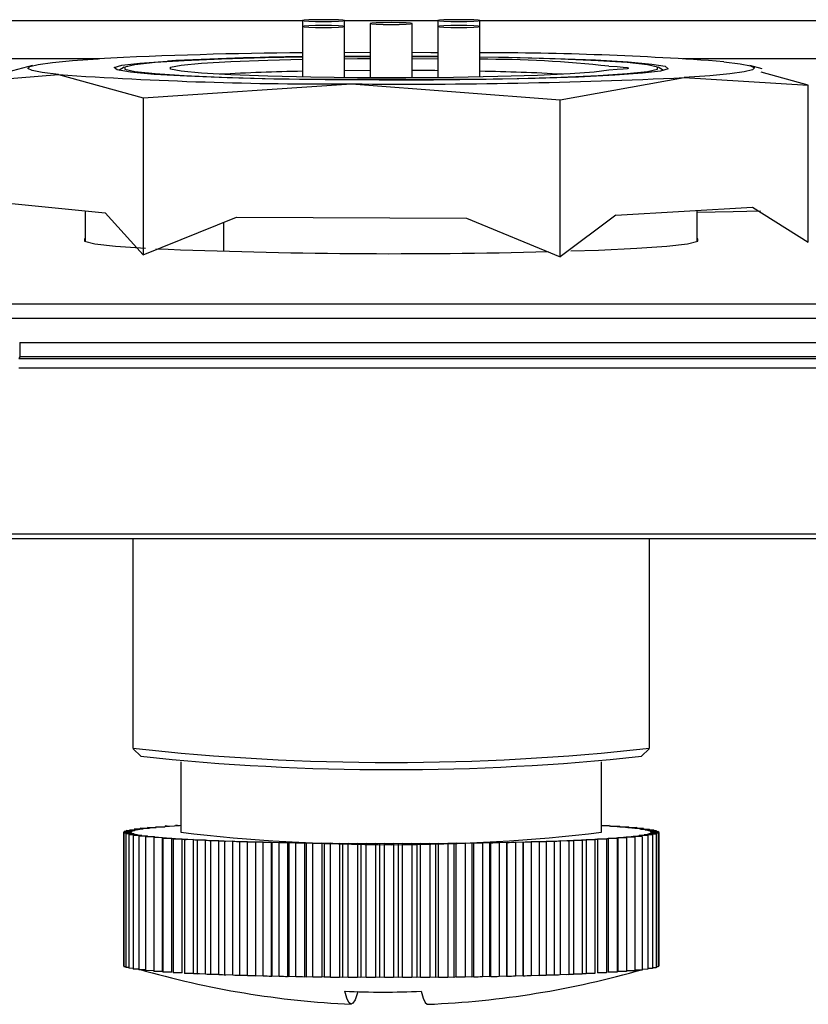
# Model space of a CAD drawing. Header units: millimetres. Extents: x 0 to 210, y 0 to 148.
# Tile 41 of 52: x 148.44 to 151.88, y 95.54 to 99.83. Entities that reach past the tile are written whole.
import ezdxf

# ---------------------------------------------------------------- set-up
doc = ezdxf.new("R2010")
doc.units = ezdxf.units.MM
doc.header["$LTSCALE"] = 0.5

msp = doc.modelspace()

# ---------------------------------------------------------------- linework, layer by layer
at = {"color": 8, "linetype": 'Continuous', "lineweight": 25}
for p, q in [((148.357182, 99.822856), (149.675923, 99.822856)), ((149.857206, 99.822856), (150.265179, 99.822856)), ((150.446462, 99.822856), (153.925923, 99.822856)), ((148.792037, 99.656348), (148.356625, 99.656348)), ((153.042037, 99.656348), (151.330348, 99.656348))]:
    msp.add_line(p, q, dxfattribs=at)
at = {"color": 7, "linetype": 'Continuous', "lineweight": 25}
for p, q in [((149.674898, 99.822259), (149.674898, 99.796556)), ((149.858231, 99.796556), (149.858231, 99.822259)), ((150.264154, 99.822259), (150.264154, 99.796556)), ((150.447487, 99.796556), (150.447487, 99.822259)), ((149.674898, 99.796556), (149.674898, 99.576402)), ((149.858231, 99.573829), (149.858231, 99.796556)), ((149.969526, 99.809408), (149.969526, 99.573079)), ((150.152859, 99.573079), (150.152859, 99.809408)), ((150.264154, 99.796556), (150.264154, 99.573829)), ((150.447487, 99.576402), (150.447487, 99.796556)), ((149.858231, 99.683549), (149.969526, 99.684002)), ((150.152859, 99.684002), (150.233442, 99.683708)), ((149.969526, 99.663763), (149.858231, 99.663763)), ((150.152859, 99.667609), (150.264154, 99.667012)), ((150.264154, 99.663763), (150.152859, 99.663763)), ((150.152859, 99.65703), (150.264154, 99.65628)), ((150.233442, 99.683708), (150.264154, 99.683549)), ((148.49902, 99.626308), (148.309982, 99.57638)), ((148.897867, 99.618903), (148.874077, 99.60522)), ((149.969526, 99.604886), (149.858231, 99.604094)), ((151.248308, 99.60522), (151.224518, 99.618903)), ((151.677651, 99.61197), (151.623365, 99.626308)), ((148.243768, 99.55816), (148.611999, 99.587234)), ((148.611999, 99.587234), (148.980231, 99.485168)), ((149.723307, 99.566346), (150.399078, 99.566346)), ((150.797655, 99.476493), (151.338136, 99.57422)), ((151.338136, 99.57422), (151.878617, 99.540809)), ((151.878617, 99.540809), (151.673834, 99.59757)), ((148.980231, 99.485168), (149.888943, 99.5464)), ((149.888943, 99.5464), (150.797655, 99.476493)), ((151.878617, 98.857092), (151.878617, 99.540809)), ((148.980231, 99.485168), (148.980231, 98.801452)), ((150.797655, 98.792776), (150.797655, 99.476493)), ((148.408985, 99.024577), (148.815013, 98.984335)), ((151.040157, 98.973713), (151.636116, 99.009172)), ((151.636116, 99.009172), (151.878617, 98.857092)), ((148.727859, 98.992973), (148.727859, 98.859256)), ((148.815013, 98.984335), (148.980231, 98.801452)), ((148.980231, 98.801452), (149.387949, 98.966014)), ((149.387949, 98.966014), (150.389936, 98.96123)), ((150.389936, 98.96123), (150.797655, 98.792776)), ((151.040157, 98.973713), (150.797655, 98.792776)), ((151.394526, 98.859256), (151.394526, 98.994797)), ((149.332609, 98.816626), (149.332609, 98.943677)), ((148.408641, 98.58789), (164.463744, 98.58789)), ((164.463744, 98.52445), (148.408641, 98.52445)), ((148.442675, 98.420054), (164.42971, 98.420054)), ((148.442675, 98.420054), (148.442675, 98.356615)), ((148.442675, 98.356615), (148.439518, 98.348992)), ((164.42971, 98.356615), (148.442675, 98.356615)), ((148.439518, 98.348992), (164.432867, 98.348992)), ((164.432867, 98.307365), (148.439518, 98.307365)), ((145.170359, 97.585844), (167.945811, 97.585844)), ((167.967899, 97.563756), (144.895359, 97.563756)), ((148.936193, 97.563756), (148.936193, 96.651211)), ((151.186193, 96.651211), (151.186193, 97.563756)), ((148.937265, 96.649069), (148.970567, 96.615831)), ((151.151818, 96.615831), (151.18512, 96.649069)), ((149.144526, 96.59205), (149.144526, 96.284894)), ((150.977859, 96.284894), (150.977859, 96.59205)), ((148.922084, 96.295889), (148.95897, 96.296397)), ((148.950613, 96.29475), (148.922084, 96.295889)), ((148.922084, 96.295889), (148.922084, 96.292651)), ((148.942443, 96.299328), (148.980052, 96.299723)), ((148.96908, 96.298105), (148.942443, 96.299328)), ((148.942443, 96.299328), (148.942443, 96.296169)), ((148.968253, 96.302697), (149.0064, 96.302976)), ((148.992868, 96.301396), (148.968253, 96.302697)), ((148.968253, 96.302697), (148.968253, 96.299599)), ((148.999387, 96.305979), (149.037888, 96.306142)), ((149.021861, 96.304606), (148.999387, 96.305979)), ((148.999387, 96.305979), (148.999387, 96.302925)), ((149.035694, 96.309159), (149.074361, 96.309204)), ((149.055917, 96.30772), (149.035694, 96.309159)), ((149.035694, 96.309159), (149.035694, 96.306132)), ((149.094871, 96.310724), (149.076997, 96.31222)), ((149.076997, 96.31222), (149.115642, 96.312147)), ((149.076997, 96.31222), (149.076997, 96.309406)), ((149.138533, 96.313601), (149.123095, 96.315148)), ((149.123095, 96.315148), (149.144526, 96.315042)), ((149.123095, 96.315148), (149.123095, 96.312633)), ((150.977859, 96.314322), (151.010736, 96.314461)), ((151.010736, 96.314461), (150.994709, 96.312925)), ((151.010736, 96.314461), (151.010736, 96.311882)), ((151.01704, 96.311455), (151.055707, 96.3115)), ((151.055707, 96.3115), (151.037263, 96.310017)), ((151.055707, 96.3115), (151.055707, 96.3086)), ((151.057189, 96.308482), (151.095833, 96.308409)), ((151.095833, 96.308409), (151.075063, 96.306985)), ((151.092485, 96.305394), (151.130919, 96.305203)), ((151.095833, 96.308409), (151.095833, 96.305377)), ((151.130919, 96.305203), (151.107922, 96.303847)), ((151.122757, 96.302206), (151.160793, 96.301899)), ((151.130919, 96.305203), (151.130919, 96.30214)), ((151.160793, 96.301899), (151.135683, 96.300616)), ((151.147857, 96.298934), (151.185309, 96.298512)), ((151.185309, 96.298512), (151.158208, 96.297308)), ((151.160793, 96.301899), (151.160793, 96.298788)), ((151.167663, 96.295593), (151.204349, 96.295058)), ((151.204349, 96.295058), (151.175389, 96.29394)), ((151.185309, 96.298512), (151.185309, 96.295336)), ((151.204349, 96.295058), (151.204349, 96.291798)), ((148.894566, 96.285318), (148.928225, 96.28615)), ((148.927902, 96.284462), (148.894566, 96.285318)), ((148.894566, 96.285318), (148.894566, 95.70254)), ((148.896729, 96.281767), (148.928976, 96.282699)), ((148.931352, 96.281015), (148.896729, 96.281767)), ((148.896729, 96.281767), (148.896729, 95.698989)), ((148.898088, 96.288867), (148.932994, 96.289594)), ((148.929974, 96.287912), (148.898088, 96.288867)), ((148.898088, 96.288867), (148.898088, 96.285405)), ((148.904565, 96.278232), (148.935243, 96.27926)), ((148.940307, 96.277587), (148.904565, 96.278232)), ((148.904565, 96.278232), (148.904565, 95.695454)), ((148.907275, 96.292396), (148.943259, 96.293015)), ((148.937556, 96.291346), (148.907275, 96.292396)), ((148.907275, 96.292396), (148.907275, 96.289058)), ((148.918036, 96.274729), (148.946996, 96.275847)), ((148.954722, 96.274194), (148.918036, 96.274729)), ((148.918036, 96.274729), (148.918036, 95.691951)), ((148.927902, 96.282668), (148.927902, 96.284462)), ((148.931352, 96.279129), (148.931352, 96.281015)), ((148.937076, 96.271275), (148.964177, 96.272479)), ((148.974528, 96.270853), (148.937076, 96.271275)), ((148.937076, 96.271275), (148.937076, 95.688497)), ((148.940307, 96.275589), (148.940307, 96.277587)), ((148.954722, 96.272059), (148.954722, 96.274194)), ((148.961593, 96.267888), (148.986702, 96.269171)), ((148.999628, 96.267581), (148.961593, 96.267888)), ((148.961593, 96.267888), (148.961593, 95.68511)), ((148.974528, 96.268549), (148.974528, 96.270853)), ((148.991466, 96.264584), (149.014463, 96.26594)), ((149.0299, 96.264393), (148.991466, 96.264584)), ((148.991466, 96.264584), (148.991466, 95.681806)), ((148.999628, 96.265065), (148.999628, 96.267581)), ((149.026552, 96.261378), (149.047322, 96.262802)), ((149.065196, 96.261305), (149.026552, 96.261378)), ((149.026552, 96.261378), (149.026552, 95.6786)), ((149.0299, 96.261608), (149.0299, 96.264393)), ((149.065196, 95.678527), (149.065196, 96.261305)), ((149.066678, 96.258287), (149.085122, 96.25977)), ((149.105345, 96.258332), (149.066678, 96.258287)), ((149.066678, 96.258287), (149.066678, 95.675509)), ((149.105345, 95.675554), (149.105345, 96.258332)), ((149.111649, 96.255326), (149.127676, 96.256862)), ((149.15015, 96.255489), (149.111649, 96.255326)), ((149.111649, 96.255326), (149.111649, 95.672548)), ((149.15015, 95.67271), (149.15015, 96.255489)), ((149.161247, 96.252509), (149.174779, 96.25409)), ((149.199394, 96.252788), (149.161247, 96.252509)), ((149.161247, 96.252509), (149.161247, 95.669731)), ((149.199394, 95.67001), (149.199394, 96.252788)), ((149.215228, 96.24985), (149.2262, 96.251468)), ((150.948621, 96.251858), (150.910586, 96.252165)), ((150.910586, 96.252165), (150.910586, 95.669387)), ((150.935696, 96.253449), (150.948621, 96.251858)), ((150.948621, 96.251858), (150.948621, 95.66908)), ((150.99929, 96.254639), (150.960856, 96.254829)), ((150.960856, 96.254829), (150.960856, 95.672051)), ((150.983852, 96.256186), (150.99929, 96.254639)), ((150.99929, 96.254639), (150.99929, 95.671861)), ((151.045388, 96.257567), (151.006744, 96.25764)), ((151.006744, 96.25764), (151.006744, 95.674862)), ((151.027514, 96.259063), (151.045388, 96.257567)), ((151.045388, 96.257567), (151.045388, 95.674789)), ((151.086691, 96.260628), (151.048024, 96.260583)), ((151.048024, 96.260583), (151.048024, 95.677805)), ((151.066468, 96.262067), (151.086691, 96.260628)), ((151.122998, 96.263808), (151.084497, 96.263645)), ((151.084497, 96.263645), (151.084497, 96.260784)), ((151.086691, 96.260628), (151.086691, 95.67785)), ((151.100524, 96.265181), (151.122998, 96.263808)), ((151.154132, 96.26709), (151.115985, 96.266811)), ((151.115985, 96.266811), (151.115985, 96.264236)), ((151.122998, 96.263808), (151.122998, 95.68103)), ((151.129517, 96.268391), (151.154132, 96.26709)), ((151.179942, 96.270459), (151.142333, 96.270064)), ((151.142333, 96.270064), (151.142333, 96.267714)), ((151.153305, 96.271682), (151.179942, 96.270459)), ((151.154132, 96.26709), (151.154132, 95.684312)), ((151.200301, 96.273898), (151.163415, 96.27339)), ((151.163415, 96.27339), (151.163415, 96.271218)), ((151.171772, 96.275037), (151.200301, 96.273898)), ((151.21511, 96.277391), (151.179126, 96.276772)), ((151.179126, 96.276772), (151.179126, 96.274744)), ((151.179942, 96.270459), (151.179942, 95.687681)), ((151.182078, 96.2922), (151.21782, 96.291555)), ((151.184829, 96.278441), (151.21511, 96.277391)), ((151.21782, 96.291555), (151.187142, 96.290527)), ((151.224298, 96.28092), (151.189391, 96.280193)), ((151.189391, 96.280193), (151.189391, 96.278282)), ((151.191033, 96.288772), (151.225656, 96.28802)), ((151.192412, 96.281875), (151.224298, 96.28092)), ((151.225656, 96.28802), (151.193409, 96.287088)), ((151.227819, 96.284469), (151.19416, 96.283637)), ((151.19416, 96.283637), (151.19416, 96.281823)), ((151.194483, 96.285325), (151.227819, 96.284469)), ((151.200301, 96.273898), (151.200301, 95.69112)), ((151.21511, 96.277391), (151.21511, 95.694613)), ((151.21782, 96.291555), (151.21782, 96.28819)), ((151.224298, 96.28092), (151.224298, 95.698142)), ((151.225656, 96.28802), (151.225656, 96.284524)), ((151.227819, 96.284469), (151.227819, 95.701691)), ((149.252837, 96.250244), (149.215228, 96.24985)), ((149.215228, 96.24985), (149.215228, 95.667071)), ((149.252837, 95.667466), (149.252837, 96.250244)), ((149.273332, 96.247361), (149.281689, 96.249008)), ((149.310218, 96.247869), (149.273332, 96.247361)), ((149.273332, 96.247361), (149.273332, 95.664583)), ((149.310218, 95.665091), (149.310218, 96.247869)), ((149.335273, 96.245055), (149.340976, 96.246724)), ((149.371257, 96.245674), (149.335273, 96.245055)), ((149.335273, 96.245055), (149.335273, 95.662277)), ((149.371257, 95.662896), (149.371257, 96.245674)), ((149.400752, 96.242943), (149.403772, 96.244625)), ((149.435658, 96.24367), (149.400752, 96.242943)), ((149.400752, 96.242943), (149.400752, 95.660165)), ((149.435658, 95.660892), (149.435658, 96.24367)), ((149.469447, 96.241036), (149.46977, 96.242723)), ((149.503106, 96.241867), (149.469447, 96.241036)), ((149.469447, 96.241036), (149.469447, 95.658258)), ((149.503106, 95.659089), (149.503106, 96.241867)), ((149.541026, 96.239342), (149.53865, 96.241026)), ((149.53865, 96.241026), (149.53865, 95.658248)), ((149.573273, 96.240274), (149.541026, 96.239342)), ((149.541026, 96.239342), (149.541026, 95.656564)), ((149.573273, 95.657496), (149.573273, 96.240274)), ((149.615139, 96.237871), (149.610076, 96.239543)), ((149.610076, 96.239543), (149.610076, 95.656765)), ((149.645818, 96.238898), (149.615139, 96.237871)), ((149.615139, 96.237871), (149.615139, 95.655092)), ((149.645818, 95.65612), (149.645818, 96.238898)), ((149.691425, 96.236628), (149.683699, 96.238281)), ((149.683699, 96.238281), (149.683699, 95.655503)), ((149.720385, 96.237746), (149.691425, 96.236628)), ((149.691425, 96.236628), (149.691425, 95.65385)), ((149.720385, 95.654968), (149.720385, 96.237746)), ((149.769513, 96.23562), (149.759162, 96.237246)), ((149.759162, 96.237246), (149.759162, 95.654468)), ((149.796614, 96.236824), (149.769513, 96.23562)), ((149.769513, 96.23562), (149.769513, 95.652842)), ((149.796614, 95.654046), (149.796614, 96.236824)), ((149.849021, 96.234853), (149.836096, 96.236443)), ((149.836096, 96.236443), (149.836096, 95.653665)), ((149.874131, 96.236136), (149.849021, 96.234853)), ((149.849021, 96.234853), (149.849021, 95.652075)), ((149.874131, 95.653358), (149.874131, 96.236136)), ((149.929564, 96.234329), (149.914126, 96.235876)), ((149.914126, 96.235876), (149.914126, 95.653098)), ((149.95256, 96.235686), (149.929564, 96.234329)), ((149.929564, 96.234329), (149.929564, 95.651551)), ((149.95256, 95.652908), (149.95256, 96.235686)), ((150.010747, 96.234052), (149.992873, 96.235548)), ((149.992873, 96.235548), (149.992873, 95.65277)), ((150.031518, 96.235475), (150.010747, 96.234052)), ((150.010747, 96.234052), (150.010747, 95.651274)), ((150.031518, 95.652697), (150.031518, 96.235475)), ((150.092177, 96.234022), (150.071953, 96.23546)), ((150.071953, 96.23546), (150.071953, 95.652682)), ((150.11062, 96.235505), (150.092177, 96.234022)), ((150.092177, 96.234022), (150.092177, 95.651244)), ((150.11062, 95.652727), (150.11062, 96.235505)), ((150.173455, 96.23424), (150.150981, 96.235614)), ((150.150981, 96.235614), (150.150981, 95.652835)), ((150.189482, 96.235776), (150.173455, 96.23424)), ((150.173455, 96.23424), (150.173455, 95.651462)), ((150.189482, 95.652998), (150.189482, 96.235776)), ((150.254186, 96.234705), (150.229571, 96.236007)), ((150.229571, 96.236007), (150.229571, 95.653229)), ((150.267719, 96.236286), (150.254186, 96.234705)), ((150.254186, 96.234705), (150.254186, 95.651927)), ((150.267719, 95.653508), (150.267719, 96.236286)), ((150.333978, 96.235415), (150.307341, 96.236638)), ((150.307341, 96.236638), (150.307341, 95.65386)), ((150.344949, 96.237033), (150.333978, 96.235415)), ((150.333978, 96.235415), (150.333978, 95.652637)), ((150.344949, 95.654255), (150.344949, 96.237033)), ((150.41244, 96.236365), (150.383911, 96.237505)), ((150.383911, 96.237505), (150.383911, 95.654727)), ((150.420797, 96.238013), (150.41244, 96.236365)), ((150.41244, 96.236365), (150.41244, 95.653587)), ((150.420797, 95.655235), (150.420797, 96.238013)), ((150.489191, 96.237552), (150.45891, 96.238602)), ((150.45891, 96.238602), (150.45891, 95.655824)), ((150.494894, 96.239221), (150.489191, 96.237552)), ((150.489191, 96.237552), (150.489191, 95.654774)), ((150.494894, 95.656443), (150.494894, 96.239221)), ((150.563857, 96.23897), (150.531971, 96.239925)), ((150.531971, 96.239925), (150.531971, 95.657147)), ((150.566877, 96.240652), (150.563857, 96.23897)), ((150.563857, 96.23897), (150.563857, 95.656192)), ((150.566877, 95.657874), (150.566877, 96.240652)), ((150.636073, 96.240611), (150.602738, 96.241467)), ((150.602738, 96.241467), (150.602738, 95.658689)), ((150.636396, 96.242298), (150.636073, 96.240611)), ((150.636073, 96.240611), (150.636073, 95.657833)), ((150.636396, 95.65952), (150.636396, 96.242298)), ((150.70549, 96.242468), (150.670866, 96.243221)), ((150.670866, 96.243221), (150.670866, 95.660442)), ((150.703113, 96.244152), (150.70549, 96.242468)), ((150.70549, 96.242468), (150.70549, 95.65969)), ((150.771767, 96.244532), (150.736025, 96.245177)), ((150.736025, 96.245177), (150.736025, 95.662399)), ((150.766703, 96.246205), (150.771767, 96.244532)), ((150.771767, 96.244532), (150.771767, 95.661754)), ((150.834582, 96.246793), (150.797896, 96.247327)), ((150.797896, 96.247327), (150.797896, 95.664549)), ((150.826856, 96.248446), (150.834582, 96.246793)), ((150.834582, 96.246793), (150.834582, 95.664014)), ((150.893629, 96.249239), (150.856177, 96.24966)), ((150.856177, 96.24966), (150.856177, 95.666882)), ((150.883278, 96.250864), (150.893629, 96.249239)), ((150.893629, 96.249239), (150.893629, 95.66646)), ((148.896729, 95.702485), (148.894566, 95.70254)), ((148.904565, 95.698819), (148.896729, 95.698989)), ((148.918036, 95.695211), (148.904565, 95.695454)), ((151.21511, 95.694613), (151.200301, 95.694358)), ((151.224298, 95.698142), (151.21511, 95.697951)), ((151.227819, 95.701691), (151.224298, 95.701604)), ((148.937076, 95.691673), (148.918036, 95.691951)), ((148.961593, 95.688221), (148.937076, 95.688497)), ((148.991466, 95.684869), (148.961593, 95.68511)), ((149.026552, 95.681632), (148.991466, 95.681806)), ((149.065196, 95.678527), (149.026552, 95.6786)), ((149.105345, 95.675554), (149.066678, 95.675509)), ((149.15015, 95.67271), (149.111649, 95.672548)), ((149.199394, 95.67001), (149.161247, 95.669731)), ((149.252837, 95.667466), (149.215228, 95.667071)), ((149.310218, 95.665091), (149.273332, 95.664583)), ((149.371257, 95.662896), (149.335273, 95.662277)), ((149.435658, 95.660892), (149.400752, 95.660165)), ((149.503106, 95.659089), (149.469447, 95.658258)), ((149.541026, 95.656564), (149.53865, 95.658248)), ((149.573273, 95.657496), (149.541026, 95.656564)), ((149.615139, 95.655092), (149.610076, 95.656765)), ((149.645818, 95.65612), (149.615139, 95.655092)), ((149.691425, 95.65385), (149.683699, 95.655503)), ((149.720385, 95.654968), (149.691425, 95.65385)), ((149.769513, 95.652842), (149.759162, 95.654468)), ((149.796614, 95.654046), (149.769513, 95.652842)), ((149.849021, 95.652075), (149.836096, 95.653665)), ((149.874131, 95.653358), (149.849021, 95.652075)), ((149.929564, 95.651551), (149.914126, 95.653098)), ((149.95256, 95.652908), (149.929564, 95.651551)), ((150.010747, 95.651274), (149.992873, 95.65277)), ((150.031518, 95.652697), (150.010747, 95.651274)), ((150.092177, 95.651244), (150.071953, 95.652682)), ((150.11062, 95.652727), (150.092177, 95.651244)), ((150.173455, 95.651462), (150.150981, 95.652835)), ((150.189482, 95.652998), (150.173455, 95.651462)), ((150.254186, 95.651927), (150.229571, 95.653229)), ((150.267719, 95.653508), (150.254186, 95.651927)), ((150.333978, 95.652637), (150.307341, 95.65386)), ((150.344949, 95.654255), (150.333978, 95.652637)), ((150.41244, 95.653587), (150.383911, 95.654727)), ((150.420797, 95.655235), (150.41244, 95.653587)), ((150.489191, 95.654774), (150.45891, 95.655824)), ((150.494894, 95.656443), (150.489191, 95.654774)), ((150.563857, 95.656192), (150.531971, 95.657147)), ((150.566877, 95.657874), (150.563857, 95.656192)), ((150.636073, 95.657833), (150.602738, 95.658689)), ((150.636396, 95.65952), (150.636073, 95.657833)), ((150.70549, 95.65969), (150.670866, 95.660442)), ((150.771767, 95.661754), (150.736025, 95.662399)), ((150.834582, 95.664014), (150.797896, 95.664549)), ((150.893629, 95.66646), (150.856177, 95.666882)), ((150.948621, 95.66908), (150.910586, 95.669387)), ((150.99929, 95.671861), (150.960856, 95.672051)), ((151.045388, 95.674789), (151.006744, 95.674862)), ((151.086691, 95.67785), (151.048024, 95.677805)), ((151.122998, 95.68103), (151.086691, 95.680876)), ((151.154132, 95.684312), (151.122998, 95.684084)), ((151.179942, 95.687681), (151.154132, 95.68741)), ((151.200301, 95.69112), (151.179942, 95.690839))]:
    msp.add_line(p, q, dxfattribs=at)
at = {"color": 7, "linetype": 'Continuous', "lineweight": 25, "flags": 128}
for points in [[(149.858231, 99.822259), (149.851254, 99.823789), (149.831383, 99.825086), (149.801644, 99.825953), (149.766565, 99.826258), (149.731485, 99.825953), (149.701747, 99.825086), (149.681876, 99.823789), (149.674898, 99.822259), (149.681876, 99.820729), (149.701747, 99.819432), (149.731485, 99.818565), (149.766565, 99.818261), (149.801644, 99.818565), (149.831383, 99.819432), (149.851254, 99.820729), (149.858231, 99.822259)], [(150.152859, 99.809408), (150.145881, 99.810938), (150.126011, 99.812235), (150.096272, 99.813102), (150.061193, 99.813406), (150.026113, 99.813102), (149.996374, 99.812235), (149.976504, 99.810938), (149.969526, 99.809408), (149.976504, 99.807878), (149.996374, 99.80658), (150.026113, 99.805714), (150.061193, 99.805409), (150.096272, 99.805714), (150.126011, 99.80658), (150.145881, 99.807878), (150.152859, 99.809408)], [(150.447487, 99.822259), (150.440509, 99.823789), (150.420638, 99.825086), (150.3909, 99.825953), (150.35582, 99.826258), (150.320741, 99.825953), (150.291002, 99.825086), (150.271131, 99.823789), (150.264154, 99.822259), (150.271131, 99.820729), (150.291002, 99.819432), (150.320741, 99.818565), (150.35582, 99.818261), (150.3909, 99.818565), (150.420638, 99.819432), (150.440509, 99.820729), (150.447487, 99.822259)], [(149.858231, 99.796556), (149.851254, 99.798086), (149.831383, 99.799383), (149.801644, 99.80025), (149.766565, 99.800555), (149.731485, 99.80025), (149.701747, 99.799383), (149.681876, 99.798086), (149.674898, 99.796556), (149.681876, 99.795026), (149.701747, 99.793729), (149.731485, 99.792862), (149.766565, 99.792558), (149.801644, 99.792862), (149.831383, 99.793729), (149.851254, 99.795026), (149.858231, 99.796556)], [(150.447487, 99.796556), (150.440509, 99.798086), (150.420638, 99.799383), (150.3909, 99.80025), (150.35582, 99.800555), (150.320741, 99.80025), (150.291002, 99.799383), (150.271131, 99.798086), (150.264154, 99.796556), (150.271131, 99.795026), (150.291002, 99.793729), (150.320741, 99.792862), (150.35582, 99.792558), (150.3909, 99.792862), (150.420638, 99.793729), (150.440509, 99.795026), (150.447487, 99.796556)], [(148.611999, 99.587234), (148.541148, 99.595723), (148.496306, 99.604543), (148.478239, 99.613542), (148.487257, 99.622568), (148.523205, 99.631465), (148.585469, 99.640081), (148.672982, 99.648269), (148.784249, 99.655888)], [(150.447487, 99.664995), (150.571771, 99.662825), (150.775616, 99.657562), (150.952006, 99.650665), (151.094162, 99.642401), (151.196622, 99.633085), (151.255448, 99.623076), (151.26838, 99.612759), (151.23492, 99.602531), (151.156354, 99.592783), (151.035702, 99.583892), (150.8776, 99.576198), (150.688124, 99.569997), (150.474556, 99.565528), (150.245102, 99.562962), (150.00858, 99.562397), (149.77408, 99.563857), (149.550614, 99.567284), (149.346769, 99.572547), (149.17038, 99.579443), (149.028223, 99.587708), (148.925763, 99.597024), (148.866937, 99.607032), (148.854005, 99.617349), (148.887465, 99.627578), (148.966031, 99.637325), (149.086683, 99.646217), (149.086683, 99.646217)], [(149.674898, 99.663073), (149.511838, 99.659949), (149.321503, 99.654408), (149.159625, 99.647353), (149.032432, 99.639055), (148.944817, 99.629834), (148.90015, 99.620045), (148.90015, 99.610064), (148.944817, 99.600274), (149.032432, 99.591053), (149.159625, 99.582756), (149.321503, 99.575701), (149.511838, 99.57016), (149.723307, 99.566346)], [(151.009419, 99.606858), (150.946251, 99.598098), (150.841103, 99.590142), (150.698964, 99.583368), (150.526574, 99.578097), (150.332111, 99.574579), (150.124798, 99.57298), (149.914469, 99.573377), (149.711098, 99.575751), (149.524333, 99.579989), (149.363031, 99.585891), (149.234844, 99.593175), (149.145851, 99.601497), (149.100274, 99.610463), (149.100274, 99.619646), (149.145851, 99.628611), (149.234844, 99.636933), (149.363031, 99.644218), (149.524333, 99.650119), (149.674898, 99.653707)], [(149.858231, 99.667012), (149.877283, 99.667147), (149.969526, 99.667609)], [(149.858231, 99.65628), (149.914469, 99.656731), (149.969526, 99.65703)], [(150.399078, 99.566346), (150.610547, 99.57016), (150.800882, 99.575701), (150.96276, 99.582756), (151.089953, 99.591053), (151.177568, 99.600274), (151.222235, 99.610064), (151.222235, 99.620045), (151.177568, 99.629834), (151.089953, 99.639055), (150.96276, 99.647353), (150.800882, 99.654408), (150.610547, 99.659949), (150.447487, 99.663073)], [(151.510386, 99.642874), (151.581237, 99.634386), (151.626079, 99.625566), (151.644146, 99.616566), (151.635129, 99.607541), (151.59918, 99.598644), (151.536916, 99.590028), (151.449403, 99.58184), (151.338136, 99.57422)], [(150.264154, 99.604094), (150.250947, 99.60422), (150.152859, 99.604886)], [(151.009419, 99.623251), (151.045362, 99.621548), (151.072258, 99.619553), (151.088895, 99.617356), (151.094526, 99.615054), (151.088895, 99.612753), (151.072258, 99.610555), (151.045362, 99.60856), (151.009419, 99.606858)], [(151.394526, 98.987942), (151.551866, 98.990492), (151.670959, 98.992936)], [(148.727859, 98.872281), (148.725249, 98.871168), (148.725249, 98.860368), (148.770743, 98.849753), (148.860182, 98.839682), (148.990519, 98.8305), (148.99075, 98.830487)], [(150.844007, 98.81824), (150.965068, 98.822519), (151.131866, 98.8305), (151.262203, 98.839682), (151.351642, 98.849753), (151.397136, 98.860368), (151.397136, 98.871168), (151.394526, 98.872281)], [(149.915554, 95.59019), (149.912801, 95.580076), (149.903754, 95.554187), (149.894682, 95.539448), (149.885609, 95.5359), (149.876562, 95.543552), (149.867567, 95.562385), (149.858649, 95.592342)], [(150.191671, 95.591714), (150.200589, 95.561756), (150.209584, 95.542924), (150.218631, 95.535271), (150.22059, 95.535089)]]:
    msp.add_lwpolyline(points, dxfattribs=at)
at = {"color": 7, "linetype": 'Continuous', "lineweight": 25}
for centre, radius, start, end in [((149.827061, 79.313649), 20.368951, 90.4280221, 92.9346065), ((149.856443, 84.755995), 14.910105, 90.6976502, 92.9593115), ((150.466495, 85.75237), 13.929675, 85.7022191, 90.0781824), ((150.462431, 94.730164), 4.923566, 83.621497, 90.173901), ((149.834465, 90.224735), 9.377985, 90.9749359, 93.179461), ((150.311285, 90.868929), 8.733496, 86.7391862, 89.1064169), ((149.793963, 116.562736), 17.016601, 266.0170577, 270.3198024), ((150.126727, 124.919025), 25.373739, 269.4630583, 272.7364922), ((150.075988, 123.992453), 25.185922, 267.6346506, 271.5215523), ((150.061193, 106.84033), 10.251037, 263.6993841, 276.3006159), ((150.061193, 106.844654), 10.286801, 263.9139574, 276.0860426), ((148.985769, 96.12923), 0.169212, 101.991426, 104.550017), ((149.034498, 95.880078), 0.423114, 98.894184, 100.282614), ((149.096203, 95.45981), 0.847906, 97.000067, 97.873457), ((149.168839, 94.836246), 1.475698, 95.7161, 96.319696), ((149.250037, 93.987258), 2.328568, 94.781994, 95.22731), ((149.337201, 92.901977), 3.417349, 94.06635, 94.411168), ((149.427616, 91.5815), 4.740923, 93.495852, 93.773057), ((150.716536, 91.918096), 4.403624, 86.087079, 86.378265), ((150.806423, 93.183091), 3.135434, 85.412693, 85.777884), ((150.892404, 94.211521), 2.10341, 84.541649, 85.018206), ((150.971785, 95.005185), 1.305777, 83.360685, 84.015579), ((151.042012, 95.57773), 0.728929, 81.650824, 82.616859), ((151.100787, 95.953813), 0.348261, 78.928802, 80.509733), ((151.146154, 96.167788), 0.129495, 73.893818, 76.952314), ((148.931317, 96.285334), 0.003524, 194.311768, 228.376592), ((148.933291, 96.282872), 0.006034, 123.35391, 147.094531), ((148.945794, 96.307833), 0.030459, 241.6967, 249.733208), ((148.951649, 96.247844), 0.045729, 107.950684, 114.077207), ((148.976231, 96.401999), 0.129495, 253.893818, 256.952314), ((149.021598, 96.615974), 0.348261, 258.928802, 260.509733), ((149.080373, 96.992057), 0.728929, 261.650824, 262.616859), ((149.1506, 97.564602), 1.305777, 263.360685, 264.015579), ((149.229981, 98.358266), 2.10341, 264.541649, 265.018206), ((149.315962, 99.386696), 3.135434, 265.412693, 265.777884), ((149.405849, 100.651691), 4.403624, 266.087079, 266.378265), ((150.061193, 104.011483), 7.780775, 263.2341709, 276.7658291), ((149.496916, 102.142898), 5.897613, 266.6292033, 266.8688588), ((149.586517, 103.838048), 7.595132, 267.0783769, 267.2808392), ((150.514939, 104.270071), 8.027662, 272.6298689, 272.8249915), ((150.603817, 102.530716), 6.286035, 273.0264012, 273.2560792), ((150.694769, 100.988287), 4.740923, 273.495852, 273.773057), ((150.785184, 99.66781), 3.417349, 274.06635, 274.411168), ((150.872348, 98.582529), 2.328568, 274.781994, 275.22731), ((150.953546, 97.733541), 1.475698, 275.7161, 276.319696), ((151.026182, 97.109977), 0.847906, 277.000067, 277.873457), ((151.087887, 96.689709), 0.423114, 278.894184, 280.282614), ((151.136616, 96.440557), 0.169212, 281.991426, 284.550017), ((151.170736, 96.321943), 0.045729, 287.950684, 294.077207), ((151.176591, 96.261954), 0.030459, 61.6967, 69.733208), ((151.189094, 96.286915), 0.006034, 303.35391, 327.094531), ((151.191068, 96.284453), 0.003524, 14.311768, 48.376592), ((149.672201, 105.703715), 9.462768, 267.4599769, 267.6348351), ((149.751805, 107.696583), 11.457227, 267.7911434, 267.9450685), ((149.823547, 109.765151), 13.52704, 268.083901, 268.2216935), ((149.886091, 111.851811), 15.614639, 268.3469666, 268.472186), ((149.938599, 113.895206), 17.658709, 268.5868471, 268.7022063), ((149.980758, 115.832766), 19.596729, 268.8085338, 268.9161559), ((150.012783, 117.603312), 21.367565, 269.015957, 269.1175476), ((150.035399, 119.149617), 22.914036, 269.2122943, 269.3092609), ((150.049799, 120.420807), 24.185308, 269.400186, 269.4937241), ((150.057579, 121.374502), 25.139035, 269.581891, 269.673048), ((150.06066, 121.978609), 25.74315, 269.7594041, 269.8491294), ((150.061192, 122.212672), 25.977214, 269.9345491, 270.0237345), ((150.06145, 122.068741), 25.833282, 270.109055, 270.1985714), ((150.06372, 121.551705), 25.316242, 270.2846261, 270.3753572), ((150.070192, 120.679091), 24.443603, 270.4630084, 270.5558863), ((150.08285, 119.480316), 23.244761, 270.6460604, 270.742105), ((150.103376, 117.995446), 21.759748, 270.8358333, 270.9361995), ((150.133068, 116.273508), 20.037554, 271.0346686, 271.1407064), ((150.172764, 114.370421), 18.134052, 271.2453236, 271.3586579), ((150.222806, 112.346647), 16.109659, 271.4711397, 271.5937805), ((150.283008, 110.264662), 14.026802, 271.7162774, 271.8507771), ((150.352654, 108.186347), 11.947319, 271.9860541, 272.1357403), ((150.430525, 106.170429), 9.929896, 272.2874473, 272.4567774), ((150.061193, 99.468527), 3.936667, 253.798086, 267.463111), ((149.586517, 103.25527), 7.595132, 267.0783769, 267.2808392), ((149.672201, 105.120937), 9.462768, 267.4599769, 267.6348351), ((149.751805, 107.113805), 11.457227, 267.7911434, 267.9450685), ((149.823547, 109.182373), 13.52704, 268.083901, 268.2216935), ((149.886091, 111.269033), 15.614639, 268.3469666, 268.472186), ((149.938599, 113.312428), 17.658709, 268.5868471, 268.7022063), ((149.980758, 115.249988), 19.596729, 268.8085338, 268.9161559), ((150.012783, 117.020534), 21.367565, 269.015957, 269.1175476), ((150.035399, 118.566839), 22.914036, 269.2122943, 269.3092609), ((150.049799, 119.838029), 24.185308, 269.400186, 269.4937241), ((150.057579, 120.791724), 25.139035, 269.581891, 269.673048), ((150.06066, 121.395831), 25.74315, 269.7594041, 269.8491294), ((150.061192, 121.629894), 25.977214, 269.9345491, 270.0237345), ((150.06145, 121.485963), 25.833282, 270.109055, 270.1985714), ((150.06372, 120.968927), 25.316242, 270.2846261, 270.3753572), ((150.061193, 99.468527), 3.936667, 272.320561, 286.1618), ((150.070192, 120.096313), 24.443603, 270.4630084, 270.5558863), ((150.08285, 118.897537), 23.244761, 270.6460604, 270.742105), ((150.103376, 117.412668), 21.759748, 270.8358333, 270.9361995), ((150.133068, 115.69073), 20.037554, 271.0346686, 271.1407064), ((150.172764, 113.787643), 18.134052, 271.2453236, 271.3586579), ((150.222806, 111.763869), 16.109659, 271.4711397, 271.5937805), ((150.283008, 109.681884), 14.026802, 271.7162774, 271.8507771), ((150.352654, 107.603569), 11.947319, 271.9860541, 272.1357403), ((150.430525, 105.587651), 9.929896, 272.2874473, 272.4567774), ((150.514939, 103.687293), 8.027662, 272.6298689, 272.8249915), ((150.03241, 99.432353), 3.84394, 267.409131, 272.374541)]:
    msp.add_arc(centre, radius, start, end, dxfattribs=at)

doc.saveas('drawing.dxf')
